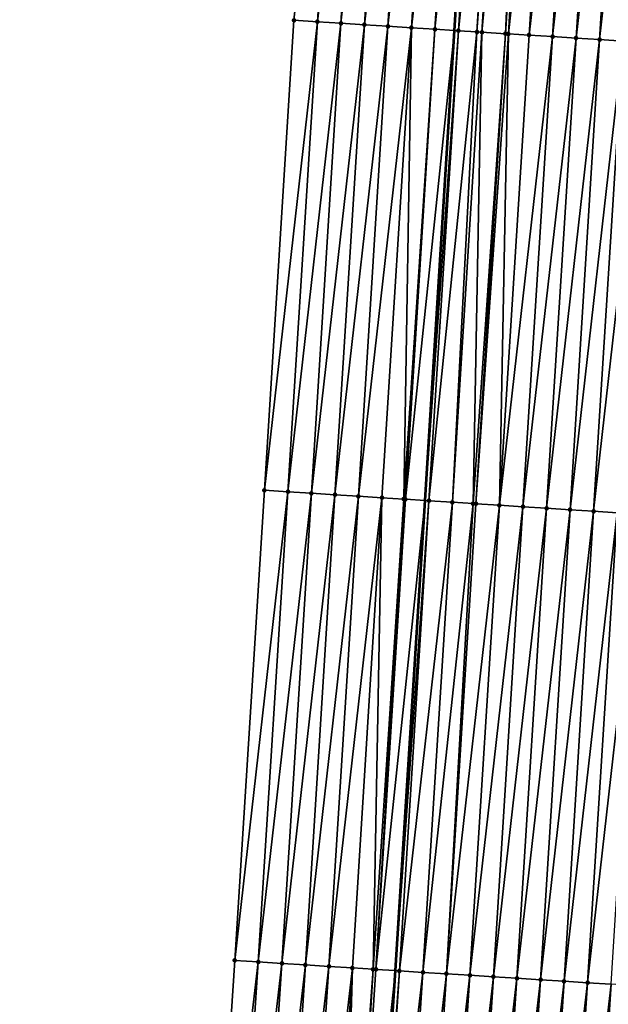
# Model space of a CAD drawing. Header units: feet. Extents: x 2017353 to 2024169, y 808050 to 818690.
# Tile 98 of 256: x 2023559 to 2023584, y 811738 to 811780. Entities that reach past the tile are written whole.
import ezdxf

# ---------------------------------------------------------------- set-up
doc = ezdxf.new("R2010")
doc.units = ezdxf.units.FT
doc.header["$MEASUREMENT"] = 0
for name, color, linetype, lineweight in [('EP_Travel Lane', 172, 'Continuous', 53), ('SB-Road Shots', 141, 'Continuous', 100), ('SB-Road X-Section', 40, 'Continuous', 13)]:
    doc.layers.add(name, color=color, linetype=linetype, lineweight=lineweight)
doc.layers.add('I-77-MM15-17_SB-Surface-BORDER', color=7, linetype='Continuous')
doc.layers.add('I-77-MM15-17_SB-Surface-TIN', color=7, linetype='Continuous')

msp = doc.modelspace()

# ---------------------------------------------------------------- linework, layer by layer
at = {"layer": 'EP_Travel Lane'}
msp.add_polyline3d([(2023562.377496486, 811560.3239813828, 328.0193089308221), (2023563.794830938, 811580.2675545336, 328.5182442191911), (2023565.212156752, 811600.2110061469, 329.0227617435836), (2023566.629507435, 811620.1548077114, 329.5112080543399), (2023568.046923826, 811640.0995338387, 329.9572107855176), (2023569.46444535, 811660.0457393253, 330.3352966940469), (2023570.88201452, 811679.9926152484, 330.6826031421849), (2023572.299606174, 811699.9398075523, 331.0153846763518), (2023573.717202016, 811719.8870587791, 331.3454559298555), (2023575.021061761, 811739.7389970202, 331.6874574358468), (2023576.274199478, 811759.6968938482, 332.0226717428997), (2023577.527360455, 811779.655161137, 332.3344036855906), (2023578.780511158, 811799.6132648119, 332.6564970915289), (2023580.033665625, 811819.5714284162, 332.9748043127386), (2023581.286849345, 811839.5300579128, 333.2635521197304), (2023582.540058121, 811859.4890864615, 333.5270044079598)], dxfattribs=at)
at = {"layer": 'I-77-MM15-17_SB-Surface-BORDER', "color": 3, "linetype": 'Continuous', "lineweight": -3}
msp.add_polyline3d([(2023559.070576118, 811560.5617548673, 327.8915580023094), (2023560.933286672, 811580.4731943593, 328.4127381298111), (2023559.849592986, 811600.596060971, 328.8394939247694), (2023561.809239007, 811620.5014300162, 329.3233320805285), (2023561.895866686, 811640.5421001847, 329.7061415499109), (2023562.648093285, 811660.537178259, 330.0111711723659), (2023564.066304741, 811680.4837550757, 330.3700557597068), (2023565.483661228, 811700.4307697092, 330.7117163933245), (2023566.900969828, 811720.3771104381, 331.0843075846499), (2023568.200542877, 811740.1714655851, 331.4180361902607), (2023569.453551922, 811760.1296739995, 331.7340766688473), (2023570.706577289, 811780.0881423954, 332.033647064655), (2023572.957573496, 811799.9829299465, 332.3980428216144), (2023574.210612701, 811819.9416187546, 332.6836349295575), (2023576.461632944, 811839.836789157, 333.0237523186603), (2023577.714692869, 811859.7958079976, 333.2884096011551)], dxfattribs=at)
at = {"layer": 'I-77-MM15-17_SB-Surface-TIN', "color": 128, "linetype": 'Continuous', "lineweight": -3}
for points in [[(2023571.704574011, 811780.024873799, 332.0723509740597), (2023572.957573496, 811799.9829299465, 332.3980428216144), (2023570.706577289, 811780.0881423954, 332.033647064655)], [(2023571.704574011, 811780.024873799, 332.0723509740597), (2023573.955572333, 811799.9196950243, 332.4346118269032), (2023572.957573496, 811799.9829299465, 332.3980428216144)], [(2023572.702573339, 811779.9616466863, 332.1084241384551), (2023573.955572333, 811799.9196950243, 332.4346118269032), (2023571.704574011, 811780.024873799, 332.0723509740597)], [(2023572.702573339, 811779.9616466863, 332.1084241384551), (2023574.953574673, 811799.8565158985, 332.4676424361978), (2023573.955572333, 811799.9196950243, 332.4346118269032)], [(2023572.702573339, 811779.9616466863, 332.1084241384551), (2023573.70057874, 811779.8985163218, 332.138361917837), (2023574.953574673, 811799.8565158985, 332.4676424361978)], [(2023573.70057874, 811779.8985163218, 332.138361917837), (2023575.951570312, 811799.7932300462, 332.507441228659), (2023574.953574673, 811799.8565158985, 332.4676424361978)], [(2023573.70057874, 811779.8985163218, 332.138361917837), (2023574.698571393, 811779.835182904, 332.1811765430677), (2023575.951570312, 811799.7932300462, 332.507441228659)], [(2023574.698571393, 811779.835182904, 332.1811765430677), (2023576.949557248, 811799.7298055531, 332.5560320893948), (2023575.951570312, 811799.7932300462, 332.507441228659)], [(2023574.698571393, 811779.835182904, 332.1811765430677), (2023575.696558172, 811779.7717559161, 332.2299250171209), (2023576.949557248, 811799.7298055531, 332.5560320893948)], [(2023575.696558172, 811779.7717559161, 332.2299250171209), (2023577.947532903, 811799.6662013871, 332.6160171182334), (2023576.949557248, 811799.7298055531, 332.5560320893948)], [(2023575.696558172, 811779.7717559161, 332.2299250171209), (2023576.694534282, 811779.7081590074, 332.2894492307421), (2023577.947532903, 811799.6662013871, 332.6160171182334)], [(2023576.694534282, 811779.7081590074, 332.2894492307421), (2023578.780511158, 811799.6132648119, 332.6564970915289), (2023577.947532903, 811799.6662013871, 332.6160171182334)], [(2023576.694534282, 811779.7081590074, 332.2894492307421), (2023577.527360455, 811779.655161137, 332.3344036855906), (2023578.780511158, 811799.6132648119, 332.6564970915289)], [(2023578.945519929, 811799.6027783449, 332.6645159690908), (2023578.780511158, 811799.6132648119, 332.6564970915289), (2023577.527360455, 811779.655161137, 332.3344036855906)], [(2023577.692515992, 811779.6446512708, 332.343318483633), (2023578.945519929, 811799.6027783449, 332.6645159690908), (2023577.527360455, 811779.655161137, 332.3344036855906)], [(2023577.692515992, 811779.6446512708, 332.343318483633), (2023579.73387048, 811799.5525658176, 332.7099073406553), (2023578.945519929, 811799.6027783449, 332.6645159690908)], [(2023577.692515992, 811779.6446512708, 332.343318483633), (2023578.479280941, 811779.5945351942, 332.388904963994), (2023579.73387048, 811799.5525658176, 332.7099073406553)], [(2023578.479280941, 811779.5945351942, 332.388904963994), (2023579.943499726, 811799.539240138, 332.7203181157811), (2023579.73387048, 811799.5525658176, 332.7099073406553)], [(2023578.479280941, 811779.5945351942, 332.388904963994), (2023578.690493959, 811779.5810839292, 332.4009676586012), (2023579.943499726, 811799.539240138, 332.7203181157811)], [(2023578.690493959, 811779.5810839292, 332.4009676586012), (2023580.571709, 811799.4993947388, 332.7459257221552), (2023579.943499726, 811799.539240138, 332.7203181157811)], [(2023578.690493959, 811779.5810839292, 332.4009676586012), (2023579.688485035, 811779.5177253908, 332.445375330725), (2023580.571709, 811799.4993947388, 332.7459257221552)], [(2023579.688485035, 811779.5177253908, 332.445375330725), (2023580.941496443, 811799.4759714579, 332.7590279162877), (2023580.571709, 811799.4993947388, 332.7459257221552)], [(2023579.688485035, 811779.5177253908, 332.445375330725), (2023579.813640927, 811779.5097962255, 332.4499026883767), (2023580.941496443, 811799.4759714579, 332.7590279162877)], [(2023579.813640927, 811779.5097962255, 332.4499026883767), (2023581.939499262, 811799.4127999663, 332.7915743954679), (2023580.941496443, 811799.4759714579, 332.7590279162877)], [(2023579.813640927, 811779.5097962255, 332.4499026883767), (2023580.686489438, 811779.454579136, 332.4763208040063), (2023581.939499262, 811799.4127999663, 332.7915743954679)], [(2023580.686489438, 811779.454579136, 332.4763208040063), (2023582.937500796, 811799.3496080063, 332.8254189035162), (2023581.939499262, 811799.4127999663, 332.7915743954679)], [(2023580.686489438, 811779.454579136, 332.4763208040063), (2023581.684497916, 811779.3914977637, 332.5031516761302), (2023582.937500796, 811799.3496080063, 332.8254189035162)], [(2023581.684497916, 811779.3914977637, 332.5031516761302), (2023583.935504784, 811799.2864551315, 332.8567847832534), (2023582.937500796, 811799.3496080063, 332.8254189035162)], [(2023581.684497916, 811779.3914977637, 332.5031516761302), (2023582.682497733, 811779.3282784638, 332.5387293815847), (2023583.935504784, 811799.2864551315, 332.8567847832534)], [(2023582.682497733, 811779.3282784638, 332.5387293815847), (2023584.933508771, 811799.2233022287, 332.8881524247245), (2023583.935504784, 811799.2864551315, 332.8567847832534)], [(2023582.682497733, 811779.3282784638, 332.5387293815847), (2023583.680504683, 811779.2651727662, 332.5671028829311), (2023584.933508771, 811799.2233022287, 332.8881524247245)], [(2023583.680504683, 811779.2651727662, 332.5671028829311), (2023585.931515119, 811799.1601869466, 332.9171343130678), (2023584.933508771, 811799.2233022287, 332.8881524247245)], [(2023583.680504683, 811779.2651727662, 332.5671028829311), (2023584.67851252, 811779.2020811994, 332.5945802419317), (2023585.931515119, 811799.1601869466, 332.9171343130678)], [(2023569.453551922, 811760.1296739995, 331.7340766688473), (2023571.704574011, 811780.024873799, 332.0723509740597), (2023570.706577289, 811780.0881423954, 332.033647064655)], [(2023570.451552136, 811760.0664610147, 331.7692544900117), (2023571.704574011, 811780.024873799, 332.0723509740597), (2023569.453551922, 811760.1296739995, 331.7340766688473)], [(2023570.451552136, 811760.0664610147, 331.7692544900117), (2023572.702573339, 811779.9616466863, 332.1084241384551), (2023571.704574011, 811780.024873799, 332.0723509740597)], [(2023571.44955272, 811760.0032539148, 331.8040591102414), (2023572.702573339, 811779.9616466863, 332.1084241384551), (2023570.451552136, 811760.0664610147, 331.7692544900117)], [(2023571.44955272, 811760.0032539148, 331.8040591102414), (2023573.70057874, 811779.8985163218, 332.138361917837), (2023572.702573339, 811779.9616466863, 332.1084241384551)], [(2023571.44955272, 811760.0032539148, 331.8040591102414), (2023572.447557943, 811759.940120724, 331.8341767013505), (2023573.70057874, 811779.8985163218, 332.138361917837)], [(2023572.447557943, 811759.940120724, 331.8341767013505), (2023574.698571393, 811779.835182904, 332.1811765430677), (2023573.70057874, 811779.8985163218, 332.138361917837)], [(2023572.447557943, 811759.940120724, 331.8341767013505), (2023573.445548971, 811759.8767614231, 331.8786333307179), (2023574.698571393, 811779.835182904, 332.1811765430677)], [(2023573.445548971, 811759.8767614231, 331.8786333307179), (2023575.696558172, 811779.7717559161, 332.2299250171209), (2023574.698571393, 811779.835182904, 332.1811765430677)], [(2023573.445548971, 811759.8767614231, 331.8786333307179), (2023574.443538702, 811759.8133814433, 331.9244013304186), (2023575.696558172, 811779.7717559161, 332.2299250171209)], [(2023574.443538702, 811759.8133814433, 331.9244013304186), (2023575.366946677, 811759.754631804, 331.9734555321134), (2023575.696558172, 811779.7717559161, 332.2299250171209)], [(2023575.366946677, 811759.754631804, 331.9734555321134), (2023576.694534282, 811779.7081590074, 332.2894492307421), (2023575.696558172, 811779.7717559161, 332.2299250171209)], [(2023575.366946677, 811759.754631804, 331.9734555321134), (2023575.441520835, 811759.7498804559, 331.9778431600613), (2023576.694534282, 811779.7081590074, 332.2894492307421)], [(2023575.441520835, 811759.7498804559, 331.9778431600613), (2023577.527360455, 811779.655161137, 332.3344036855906), (2023576.694534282, 811779.7081590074, 332.2894492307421)], [(2023575.441520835, 811759.7498804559, 331.9778431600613), (2023576.274199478, 811759.6968938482, 332.0226717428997), (2023577.527360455, 811779.655161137, 332.3344036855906)], [(2023577.692515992, 811779.6446512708, 332.343318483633), (2023577.527360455, 811779.655161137, 332.3344036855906), (2023576.274199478, 811759.6968938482, 332.0226717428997)], [(2023576.439502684, 811759.6863749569, 332.0315711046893), (2023577.692515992, 811779.6446512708, 332.343318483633), (2023576.274199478, 811759.6968938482, 332.0226717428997)], [(2023576.439502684, 811759.6863749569, 332.0315711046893), (2023578.479280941, 811779.5945351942, 332.388904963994), (2023577.692515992, 811779.6446512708, 332.343318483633)], [(2023576.439502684, 811759.6863749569, 332.0315711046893), (2023577.43750009, 811759.6231172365, 332.069585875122), (2023578.479280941, 811779.5945351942, 332.388904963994)], [(2023577.43750009, 811759.6231172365, 332.069585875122), (2023578.690493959, 811779.5810839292, 332.4009676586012), (2023578.479280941, 811779.5945351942, 332.388904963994)], [(2023577.43750009, 811759.6231172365, 332.069585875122), (2023578.310264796, 811759.5678491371, 332.0995590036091), (2023578.690493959, 811779.5810839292, 332.4009676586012)], [(2023578.310264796, 811759.5678491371, 332.0995590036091), (2023579.688485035, 811779.5177253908, 332.445375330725), (2023578.690493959, 811779.5810839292, 332.4009676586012)], [(2023578.310264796, 811759.5678491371, 332.0995590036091), (2023578.435501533, 811759.5599238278, 332.1035222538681), (2023579.688485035, 811779.5177253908, 332.445375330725)], [(2023578.435501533, 811759.5599238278, 332.1035222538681), (2023579.813640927, 811779.5097962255, 332.4499026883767), (2023579.688485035, 811779.5177253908, 332.445375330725)], [(2023578.435501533, 811759.5599238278, 332.1035222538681), (2023579.433507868, 811759.4968083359, 332.1325174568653), (2023579.813640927, 811779.5097962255, 332.4499026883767)], [(2023579.433507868, 811759.4968083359, 332.1325174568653), (2023580.686489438, 811779.454579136, 332.4763208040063), (2023579.813640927, 811779.5097962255, 332.4499026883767)], [(2023579.433507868, 811759.4968083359, 332.1325174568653), (2023581.684497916, 811779.3914977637, 332.5031516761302), (2023580.686489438, 811779.454579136, 332.4763208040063)], [(2023579.433507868, 811759.4968083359, 332.1325174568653), (2023580.431514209, 811759.43369294, 332.1615065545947), (2023581.684497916, 811779.3914977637, 332.5031516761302)], [(2023580.431514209, 811759.43369294, 332.1615065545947), (2023582.682497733, 811779.3282784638, 332.5387293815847), (2023581.684497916, 811779.3914977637, 332.5031516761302)], [(2023580.431514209, 811759.43369294, 332.1615065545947), (2023581.42951828, 811759.3705413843, 332.192788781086), (2023582.682497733, 811779.3282784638, 332.5387293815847)], [(2023581.42951828, 811759.3705413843, 332.192788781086), (2023583.680504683, 811779.2651727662, 332.5671028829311), (2023582.682497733, 811779.3282784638, 332.5387293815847)], [(2023581.42951828, 811759.3705413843, 332.192788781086), (2023582.427526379, 811759.3074539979, 332.220001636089), (2023583.680504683, 811779.2651727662, 332.5671028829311)], [(2023582.427526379, 811759.3074539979, 332.220001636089), (2023584.67851252, 811779.2020811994, 332.5945802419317), (2023583.680504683, 811779.2651727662, 332.5671028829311)], [(2023582.427526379, 811759.3074539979, 332.220001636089), (2023583.425533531, 811759.2443515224, 332.2481713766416), (2023584.67851252, 811779.2020811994, 332.5945802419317)], [(2023583.425533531, 811759.2443515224, 332.2481713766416), (2023585.676516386, 811779.1389263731, 332.6260692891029), (2023584.67851252, 811779.2020811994, 332.5945802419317)], [(2023583.425533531, 811759.2443515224, 332.2481713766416), (2023584.423541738, 811759.1812658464, 332.2752757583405), (2023585.676516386, 811779.1389263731, 332.6260692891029)], [(2023568.200542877, 811740.1714655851, 331.4180361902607), (2023570.451552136, 811760.0664610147, 331.7692544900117), (2023569.453551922, 811760.1296739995, 331.7340766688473)], [(2023569.198545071, 811740.1082841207, 331.4512148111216), (2023570.451552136, 811760.0664610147, 331.7692544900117), (2023568.200542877, 811740.1714655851, 331.4180361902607)], [(2023569.198545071, 811740.1082841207, 331.4512148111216), (2023571.44955272, 811760.0032539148, 331.8040591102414), (2023570.451552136, 811760.0664610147, 331.7692544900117)], [(2023570.196550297, 811740.045150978, 331.4813290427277), (2023571.44955272, 811760.0032539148, 331.8040591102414), (2023569.198545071, 811740.1082841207, 331.4512148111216)], [(2023570.196550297, 811740.045150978, 331.4813290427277), (2023572.447557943, 811759.940120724, 331.8341767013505), (2023571.44955272, 811760.0032539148, 331.8040591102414)], [(2023570.196550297, 811740.045150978, 331.4813290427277), (2023571.194557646, 811739.9820516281, 331.5093002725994), (2023572.447557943, 811759.940120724, 331.8341767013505)], [(2023571.194557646, 811739.9820516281, 331.5093002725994), (2023573.445548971, 811759.8767614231, 331.8786333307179), (2023572.447557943, 811759.940120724, 331.8341767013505)], [(2023571.194557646, 811739.9820516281, 331.5093002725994), (2023572.192550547, 811739.9187221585, 331.5518648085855), (2023573.445548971, 811759.8767614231, 331.8786333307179)], [(2023572.192550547, 811739.9187221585, 331.5518648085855), (2023574.443538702, 811759.8133814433, 331.9244013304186), (2023573.445548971, 811759.8767614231, 331.8786333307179)], [(2023572.192550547, 811739.9187221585, 331.5518648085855), (2023573.190548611, 811739.855474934, 331.5892136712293), (2023574.443538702, 811759.8133814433, 331.9244013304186)], [(2023573.190548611, 811739.855474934, 331.5892136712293), (2023574.070446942, 811739.799443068, 331.6391414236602), (2023574.443538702, 811759.8133814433, 331.9244013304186)], [(2023574.070446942, 811739.799443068, 331.6391414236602), (2023575.366946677, 811759.754631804, 331.9734555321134), (2023574.443538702, 811759.8133814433, 331.9244013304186)], [(2023574.070446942, 811739.799443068, 331.6391414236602), (2023574.188526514, 811739.7919065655, 331.6469282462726), (2023575.366946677, 811759.754631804, 331.9734555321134)], [(2023574.188526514, 811739.7919065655, 331.6469282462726), (2023575.441520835, 811759.7498804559, 331.9778431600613), (2023575.366946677, 811759.754631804, 331.9734555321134)], [(2023574.188526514, 811739.7919065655, 331.6469282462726), (2023576.274199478, 811759.6968938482, 332.0226717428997), (2023575.441520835, 811759.7498804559, 331.9778431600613)], [(2023574.188526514, 811739.7919065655, 331.6469282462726), (2023575.021061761, 811739.7389970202, 331.6874574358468), (2023576.274199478, 811759.6968938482, 332.0226717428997)], [(2023576.439502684, 811759.6863749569, 332.0315711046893), (2023576.274199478, 811759.6968938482, 332.0226717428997), (2023575.021061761, 811739.7389970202, 331.6874574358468)], [(2023575.186513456, 811739.7284821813, 331.695511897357), (2023576.439502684, 811759.6863749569, 332.0315711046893), (2023575.021061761, 811739.7389970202, 331.6874574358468)], [(2023575.186513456, 811739.7284821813, 331.695511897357), (2023577.43750009, 811759.6231172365, 332.069585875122), (2023576.439502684, 811759.6863749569, 332.0315711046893)], [(2023575.186513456, 811739.7284821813, 331.695511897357), (2023576.184515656, 811739.6653008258, 331.7286836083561), (2023577.43750009, 811759.6231172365, 332.069585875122)], [(2023576.184515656, 811739.6653008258, 331.7286836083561), (2023578.310264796, 811759.5678491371, 332.0995590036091), (2023577.43750009, 811759.6231172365, 332.069585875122)], [(2023576.184515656, 811739.6653008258, 331.7286836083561), (2023577.182521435, 811739.602176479, 331.7582400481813), (2023578.310264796, 811759.5678491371, 332.0995590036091)], [(2023577.182521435, 811739.602176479, 331.7582400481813), (2023578.435501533, 811759.5599238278, 332.1035222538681), (2023578.310264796, 811759.5678491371, 332.0995590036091)], [(2023577.182521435, 811739.602176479, 331.7582400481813), (2023579.433507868, 811759.4968083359, 332.1325174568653), (2023578.435501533, 811759.5599238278, 332.1035222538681)], [(2023577.182521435, 811739.602176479, 331.7582400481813), (2023578.180528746, 811739.5390765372, 331.7862488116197), (2023579.433507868, 811759.4968083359, 332.1325174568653)], [(2023578.180528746, 811739.5390765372, 331.7862488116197), (2023580.431514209, 811759.43369294, 332.1615065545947), (2023579.433507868, 811759.4968083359, 332.1325174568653)], [(2023578.180528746, 811739.5390765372, 331.7862488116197), (2023579.178536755, 811739.475987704, 331.8135531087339), (2023580.431514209, 811759.43369294, 332.1615065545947)], [(2023579.178536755, 811739.475987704, 331.8135531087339), (2023581.42951828, 811759.3705413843, 332.192788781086), (2023580.431514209, 811759.43369294, 332.1615065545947)], [(2023579.178536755, 811739.475987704, 331.8135531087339), (2023580.17654364, 811739.4128809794, 331.8419920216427), (2023581.42951828, 811759.3705413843, 332.192788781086)], [(2023580.17654364, 811739.4128809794, 331.8419920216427), (2023582.427526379, 811759.3074539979, 332.220001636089), (2023581.42951828, 811759.3705413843, 332.192788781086)], [(2023580.17654364, 811739.4128809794, 331.8419920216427), (2023581.174553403, 811739.3498200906, 331.86752419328), (2023582.427526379, 811759.3074539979, 332.220001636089)], [(2023581.174553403, 811739.3498200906, 331.86752419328), (2023583.425533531, 811759.2443515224, 332.2481713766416), (2023582.427526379, 811759.3074539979, 332.220001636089)], [(2023581.174553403, 811739.3498200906, 331.86752419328), (2023582.172562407, 811739.2867471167, 331.8938227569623), (2023583.425533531, 811759.2443515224, 332.2481713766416)], [(2023582.172562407, 811739.2867471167, 331.8938227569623), (2023584.423541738, 811759.1812658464, 332.2752757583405), (2023583.425533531, 811759.2443515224, 332.2481713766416)], [(2023582.172562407, 811739.2867471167, 331.8938227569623), (2023583.170574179, 811739.2237182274, 331.9173256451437), (2023584.423541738, 811759.1812658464, 332.2752757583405)], [(2023583.170574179, 811739.2237182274, 331.9173256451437), (2023585.421547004, 811759.1181333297, 332.3053506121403), (2023584.423541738, 811759.1812658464, 332.2752757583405)], [(2023583.170574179, 811739.2237182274, 331.9173256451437), (2023584.168581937, 811739.1606253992, 331.9448832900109), (2023585.421547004, 811759.1181333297, 332.3053506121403)], [(2023566.900969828, 811720.3771104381, 331.0843075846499), (2023569.198545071, 811740.1082841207, 331.4512148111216), (2023568.200542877, 811740.1714655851, 331.4180361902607)], [(2023567.898409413, 811720.3055934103, 331.1136745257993), (2023569.198545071, 811740.1082841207, 331.4512148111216), (2023566.900969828, 811720.3771104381, 331.0843075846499)], [(2023567.898409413, 811720.3055934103, 331.1136745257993), (2023570.196550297, 811740.045150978, 331.4813290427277), (2023569.198545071, 811740.1082841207, 331.4512148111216)], [(2023568.895838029, 811720.2339220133, 331.150128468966), (2023570.196550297, 811740.045150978, 331.4813290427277), (2023567.898409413, 811720.3055934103, 331.1136745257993)], [(2023568.895838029, 811720.2339220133, 331.150128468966), (2023571.194557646, 811739.9820516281, 331.5093002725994), (2023570.196550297, 811740.045150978, 331.4813290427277)], [(2023568.895838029, 811720.2339220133, 331.150128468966), (2023569.893300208, 811720.1627229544, 331.164897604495), (2023571.194557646, 811739.9820516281, 331.5093002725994)], [(2023569.893300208, 811720.1627229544, 331.164897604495), (2023572.192550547, 811739.9187221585, 331.5518648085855), (2023571.194557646, 811739.9820516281, 331.5093002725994)], [(2023569.893300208, 811720.1627229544, 331.164897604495), (2023570.890721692, 811720.090951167, 331.2059604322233), (2023572.192550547, 811739.9187221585, 331.5518648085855)], [(2023570.890721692, 811720.090951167, 331.2059604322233), (2023573.190548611, 811739.855474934, 331.5892136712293), (2023572.192550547, 811739.9187221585, 331.5518648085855)], [(2023570.890721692, 811720.090951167, 331.2059604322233), (2023571.8881462, 811720.0192219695, 331.2450679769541), (2023573.190548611, 811739.855474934, 331.5892136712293)], [(2023571.8881462, 811720.0192219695, 331.2450679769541), (2023572.611041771, 811719.9669853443, 331.2848320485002), (2023573.190548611, 811739.855474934, 331.5892136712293)], [(2023572.611041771, 811719.9669853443, 331.2848320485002), (2023574.070446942, 811739.799443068, 331.6391414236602), (2023573.190548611, 811739.855474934, 331.5892136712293)], [(2023572.611041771, 811719.9669853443, 331.2848320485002), (2023572.885546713, 811719.9471550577, 331.2996798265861), (2023574.070446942, 811739.799443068, 331.6391414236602)], [(2023572.885546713, 811719.9471550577, 331.2996798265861), (2023574.188526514, 811739.7919065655, 331.6469282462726), (2023574.070446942, 811739.799443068, 331.6391414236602)], [(2023572.885546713, 811719.9471550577, 331.2996798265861), (2023575.021061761, 811739.7389970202, 331.6874574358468), (2023574.188526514, 811739.7919065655, 331.6469282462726)], [(2023572.885546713, 811719.9471550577, 331.2996798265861), (2023573.717202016, 811719.8870587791, 331.3454559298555), (2023575.021061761, 811739.7389970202, 331.6874574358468)], [(2023575.186513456, 811739.7284821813, 331.695511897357), (2023575.021061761, 811739.7389970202, 331.6874574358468), (2023573.717202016, 811719.8870587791, 331.3454559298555)], [(2023573.882946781, 811719.8750818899, 331.3545788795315), (2023575.186513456, 811739.7284821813, 331.695511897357), (2023573.717202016, 811719.8870587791, 331.3454559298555)], [(2023573.882946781, 811719.8750818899, 331.3545788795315), (2023576.184515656, 811739.6653008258, 331.7286836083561), (2023575.186513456, 811739.7284821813, 331.695511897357)], [(2023573.882946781, 811719.8750818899, 331.3545788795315), (2023574.880373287, 811719.8033807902, 331.392396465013), (2023576.184515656, 811739.6653008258, 331.7286836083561)], [(2023574.880373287, 811719.8033807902, 331.392396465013), (2023577.182521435, 811739.602176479, 331.7582400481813), (2023576.184515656, 811739.6653008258, 331.7286836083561)], [(2023574.880373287, 811719.8033807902, 331.392396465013), (2023575.877814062, 811719.7318805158, 331.4209942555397), (2023577.182521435, 811739.602176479, 331.7582400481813)], [(2023575.877814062, 811719.7318805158, 331.4209942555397), (2023578.180528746, 811739.5390765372, 331.7862488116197), (2023577.182521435, 811739.602176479, 331.7582400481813)], [(2023575.877814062, 811719.7318805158, 331.4209942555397), (2023576.875254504, 811719.6603755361, 331.4498080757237), (2023578.180528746, 811739.5390765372, 331.7862488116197)], [(2023576.875254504, 811719.6603755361, 331.4498080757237), (2023579.178536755, 811739.475987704, 331.8135531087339), (2023578.180528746, 811739.5390765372, 331.7862488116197)], [(2023576.875254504, 811719.6603755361, 331.4498080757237), (2023577.872700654, 811719.5889509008, 331.4749333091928), (2023579.178536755, 811739.475987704, 331.8135531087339)], [(2023577.872700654, 811719.5889509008, 331.4749333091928), (2023580.17654364, 811739.4128809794, 331.8419920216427), (2023579.178536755, 811739.475987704, 331.8135531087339)], [(2023577.872700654, 811719.5889509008, 331.4749333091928), (2023578.870147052, 811719.5175297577, 331.4998982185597), (2023580.17654364, 811739.4128809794, 331.8419920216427)], [(2023578.870147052, 811719.5175297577, 331.4998982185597), (2023581.174553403, 811739.3498200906, 331.86752419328), (2023580.17654364, 811739.4128809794, 331.8419920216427)], [(2023578.870147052, 811719.5175297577, 331.4998982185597), (2023579.867598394, 811719.4461781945, 331.5216687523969), (2023581.174553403, 811739.3498200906, 331.86752419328)], [(2023579.867598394, 811719.4461781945, 331.5216687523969), (2023582.172562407, 811739.2867471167, 331.8938227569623), (2023581.174553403, 811739.3498200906, 331.86752419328)], [(2023579.867598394, 811719.4461781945, 331.5216687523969), (2023580.86505279, 811719.374869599, 331.5414666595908), (2023582.172562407, 811739.2867471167, 331.8938227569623)], [(2023580.86505279, 811719.374869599, 331.5414666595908), (2023583.170574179, 811739.2237182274, 331.9173256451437), (2023582.172562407, 811739.2867471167, 331.8938227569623)], [(2023580.86505279, 811719.374869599, 331.5414666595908), (2023581.862505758, 811719.3035409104, 331.5621870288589), (2023583.170574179, 811739.2237182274, 331.9173256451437)], [(2023581.862505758, 811719.3035409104, 331.5621870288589), (2023584.168581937, 811739.1606253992, 331.9448832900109), (2023583.170574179, 811739.2237182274, 331.9173256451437)], [(2023581.862505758, 811719.3035409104, 331.5621870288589), (2023582.859954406, 811719.2321514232, 331.5856986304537), (2023584.168581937, 811739.1606253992, 331.9448832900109)], [(2023582.859954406, 811719.2321514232, 331.5856986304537), (2023585.166588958, 811739.0975208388, 331.9731849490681), (2023584.168581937, 811739.1606253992, 331.9448832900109)], [(2023582.859954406, 811719.2321514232, 331.5856986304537), (2023583.857397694, 811719.1606865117, 331.6126729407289), (2023585.166588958, 811739.0975208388, 331.9731849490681)], [(2023583.857397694, 811719.1606865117, 331.6126729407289), (2023586.164599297, 811739.034469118, 331.9981357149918), (2023585.166588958, 811739.0975208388, 331.9731849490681)], [(2023583.857397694, 811719.1606865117, 331.6126729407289), (2023584.854851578, 811719.0893707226, 331.6328010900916), (2023586.164599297, 811739.034469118, 331.9981357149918)]]:
    msp.add_3dface(points, dxfattribs=at)
at = {"layer": 'SB-Road Shots', "lineweight": 100}
for p in [(2023570.706577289, 811780.0881423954, 332.033647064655), (2023571.704574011, 811780.024873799, 332.0723509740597), (2023572.702573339, 811779.9616466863, 332.1084241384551), (2023573.70057874, 811779.8985163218, 332.138361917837), (2023574.698571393, 811779.835182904, 332.1811765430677), (2023575.696558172, 811779.7717559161, 332.2299250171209), (2023576.694534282, 811779.7081590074, 332.2894492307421), (2023577.692515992, 811779.6446512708, 332.343318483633), (2023578.479280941, 811779.5945351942, 332.388904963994), (2023578.690493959, 811779.5810839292, 332.4009676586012), (2023579.688485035, 811779.5177253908, 332.445375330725), (2023579.813640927, 811779.5097962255, 332.4499026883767), (2023580.686489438, 811779.454579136, 332.4763208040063), (2023581.684497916, 811779.3914977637, 332.5031516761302), (2023582.682497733, 811779.3282784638, 332.5387293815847), (2023583.680504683, 811779.2651727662, 332.5671028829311), (2023569.453551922, 811760.1296739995, 331.7340766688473), (2023570.451552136, 811760.0664610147, 331.7692544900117), (2023571.44955272, 811760.0032539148, 331.8040591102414), (2023572.447557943, 811759.940120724, 331.8341767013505), (2023573.445548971, 811759.8767614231, 331.8786333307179), (2023574.443538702, 811759.8133814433, 331.9244013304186), (2023575.366946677, 811759.754631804, 331.9734555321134), (2023575.441520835, 811759.7498804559, 331.9778431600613), (2023576.439502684, 811759.6863749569, 332.0315711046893), (2023577.43750009, 811759.6231172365, 332.069585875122), (2023578.310264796, 811759.5678491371, 332.0995590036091), (2023578.435501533, 811759.5599238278, 332.1035222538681), (2023579.433507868, 811759.4968083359, 332.1325174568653), (2023580.431514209, 811759.43369294, 332.1615065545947), (2023581.42951828, 811759.3705413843, 332.192788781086), (2023582.427526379, 811759.3074539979, 332.220001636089), (2023583.425533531, 811759.2443515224, 332.2481713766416), (2023568.200542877, 811740.1714655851, 331.4180361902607), (2023569.198545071, 811740.1082841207, 331.4512148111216), (2023570.196550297, 811740.045150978, 331.4813290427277), (2023571.194557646, 811739.9820516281, 331.5093002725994), (2023572.192550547, 811739.9187221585, 331.5518648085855), (2023573.190548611, 811739.855474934, 331.5892136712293), (2023574.070446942, 811739.799443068, 331.6391414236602), (2023574.188526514, 811739.7919065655, 331.6469282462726), (2023575.186513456, 811739.7284821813, 331.695511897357), (2023576.184515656, 811739.6653008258, 331.7286836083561), (2023577.182521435, 811739.602176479, 331.7582400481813), (2023578.180528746, 811739.5390765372, 331.7862488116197), (2023579.178536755, 811739.475987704, 331.8135531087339), (2023580.17654364, 811739.4128809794, 331.8419920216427), (2023581.174553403, 811739.3498200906, 331.86752419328), (2023582.172562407, 811739.2867471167, 331.8938227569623), (2023583.170574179, 811739.2237182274, 331.9173256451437)]:
    msp.add_point(p, dxfattribs=at)
at = {"layer": 'SB-Road X-Section', "extrusion": (0.06265046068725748, 0.9979104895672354, 0.01579792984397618), "elevation": 936866.7476236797, "flags": 128}
msp.add_lwpolyline([(-1968764.602690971, -14469.11071358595), (-1968763.725760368, -14469.12683259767), (-1968762.725760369, -14469.15324192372), (-1968761.725760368, -14469.17165497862), (-1968760.725760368, -14469.18456242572), (-1968759.725760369, -14469.22084430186), (-1968758.725760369, -14469.26407246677), (-1968757.725760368, -14469.30216631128), (-1968756.725760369, -14469.33518637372), (-1968755.725760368, -14469.36956236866), (-1968754.725760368, -14469.40530858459), (-1968753.725760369, -14469.43972459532), (-1968752.725760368, -14469.47348987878), (-1968751.725760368, -14469.50938703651), (-1968750.725760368, -14469.54186231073), (-1968749.725760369, -14469.57474170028), (-1968748.725760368, -14469.60754997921), (-1968747.725760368, -14469.63590942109), (-1968746.725760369, -14469.66633023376), (-1968745.725760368, -14469.7046078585), (-1968744.725760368, -14469.73483454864), (-1968743.725760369, -14469.76632752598), (-1968742.725760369, -14469.79380831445), (-1968741.725760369, -14469.8221853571), (-1968740.725760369, -14469.85776750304), (-1968739.725760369, -14469.88460172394), (-1968738.851167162, -14469.91102313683), (-1968738.725760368, -14469.91555105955), (-1968737.725760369, -14469.95996427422), (-1968737.514119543, -14469.97202847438), (-1968736.725760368, -14470.01762064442), (-1968735.725760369, -14470.07149662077), (-1968734.725760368, -14470.13102826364), (-1968733.725760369, -14470.17978282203), (-1968732.725760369, -14470.22260279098), (-1968731.725760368, -14470.25254430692), (-1968730.725760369, -14470.28862197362), (-1968729.725760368, -14470.32733071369)], dxfattribs=at)
at = {"layer": 'SB-Road X-Section', "extrusion": (0.06265045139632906, 0.9979104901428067, 0.01579793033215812), "elevation": 936846.7292900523, "flags": 128}
msp.add_lwpolyline([(-1968764.320329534, -14469.19548123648), (-1968763.734483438, -14469.20261676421), (-1968762.734483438, -14469.23049493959), (-1968761.734483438, -14469.24698207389), (-1968760.734483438, -14469.25250637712), (-1968759.734483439, -14469.28582805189), (-1968758.734483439, -14469.32396109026), (-1968757.734483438, -14469.35595240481), (-1968756.734483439, -14469.38639220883), (-1968755.734483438, -14469.41460968), (-1968754.734483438, -14469.44592972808), (-1968753.734483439, -14469.47957310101), (-1968752.734483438, -14469.51237701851), (-1968751.734483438, -14469.54421402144), (-1968750.734483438, -14469.57647987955), (-1968749.734483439, -14469.61307611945), (-1968748.734483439, -14469.65103401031), (-1968747.734483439, -14469.6774914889), (-1968746.734483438, -14469.70579689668), (-1968745.734483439, -14469.73976307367), (-1968744.734483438, -14469.76984168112), (-1968743.734483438, -14469.79694944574), (-1968742.734483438, -14469.82512270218), (-1968741.734483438, -14469.85233895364), (-1968740.734483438, -14469.88362508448), (-1968739.734483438, -14469.91261780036), (-1968738.734483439, -14469.94161662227), (-1968738.6089962, -14469.94558036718), (-1968737.734483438, -14469.97555723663), (-1968736.734483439, -14470.01357675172), (-1968735.734483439, -14470.06731140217), (-1968735.659758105, -14470.07169957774), (-1968734.734483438, -14470.12075990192), (-1968733.734483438, -14470.16653361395), (-1968732.734483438, -14470.21099579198), (-1968731.734483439, -14470.24111714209), (-1968730.734483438, -14470.27592610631), (-1968729.734483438, -14470.31110831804)], dxfattribs=at)
at = {"layer": 'SB-Road X-Section', "extrusion": (0.06265045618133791, 0.9979104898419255, 0.01579793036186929), "elevation": 936826.7387287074, "flags": 128}
msp.add_lwpolyline([(-1968764.729990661, -14469.29808856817), (-1968764.348147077, -14469.27257832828), (-1968763.729990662, -14469.27815146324), (-1968762.729990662, -14469.3068920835), (-1968761.729990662, -14469.32811105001), (-1968760.729990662, -14469.32934724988), (-1968760.248147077, -14469.33553882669), (-1968759.729990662, -14469.356834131), (-1968758.729990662, -14469.39301855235), (-1968757.729990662, -14469.42511829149), (-1968756.729990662, -14469.45270678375), (-1968755.729990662, -14469.48063830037), (-1968754.729990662, -14469.50628729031), (-1968753.729990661, -14469.53620072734), (-1968752.729990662, -14469.57110424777), (-1968751.729990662, -14469.60091942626), (-1968750.729990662, -14469.63198402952), (-1968749.729990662, -14469.66435245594), (-1968748.729990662, -14469.69813730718), (-1968747.729990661, -14469.73119524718), (-1968746.729990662, -14469.75614912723), (-1968745.729990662, -14469.78445431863), (-1968744.729990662, -14469.81201540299), (-1968743.729990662, -14469.83552122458), (-1968742.729990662, -14469.86182307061), (-1968741.729990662, -14469.88735842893), (-1968740.729990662, -14469.91580089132), (-1968739.729990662, -14469.9431085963), (-1968738.729990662, -14469.97112085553), (-1968737.729990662, -14470.00068098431), (-1968736.729990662, -14470.03385683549), (-1968735.729990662, -14470.08244655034), (-1968735.611670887, -14470.09023434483), (-1968734.729990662, -14470.14016832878), (-1968733.729990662, -14470.17752185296), (-1968732.729990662, -14470.22009170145), (-1968731.729990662, -14470.24806642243), (-1968730.729990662, -14470.27818441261), (-1968729.729990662, -14470.31136717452)], dxfattribs=at)

doc.saveas('drawing.dxf')
